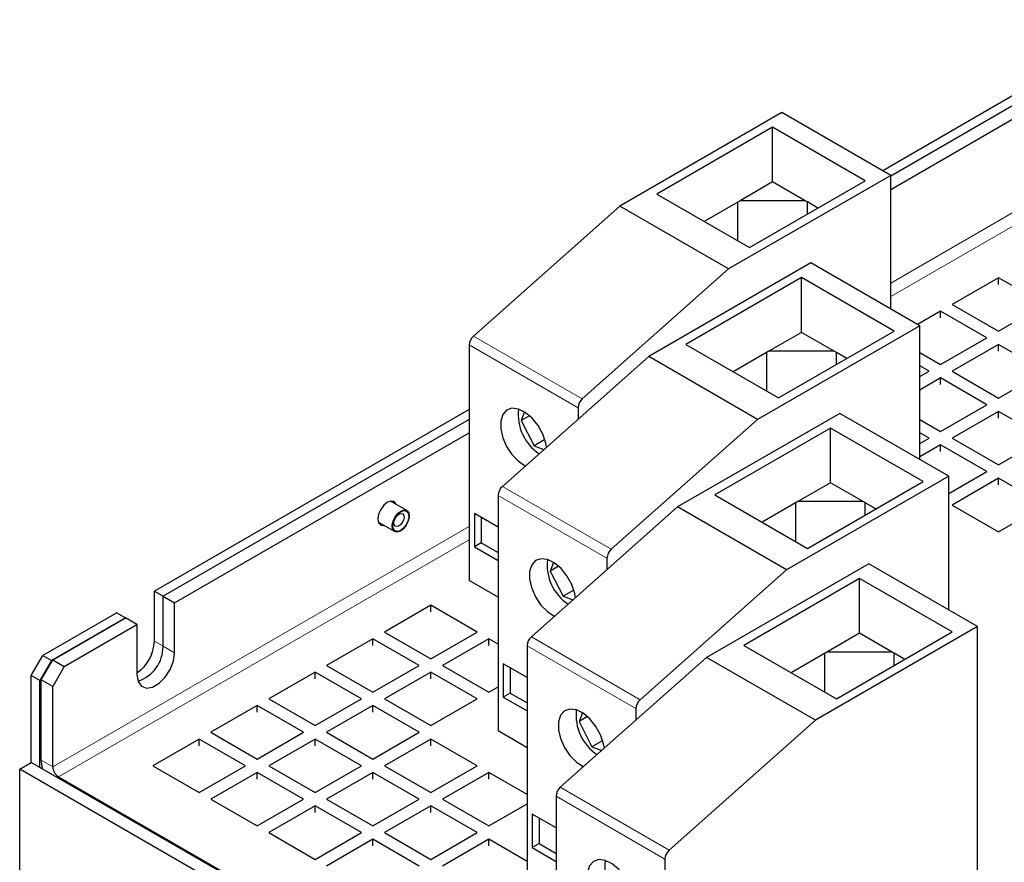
# Model space of a CAD drawing. Header units: millimetres. Extents: x 5 to 418, y 2 to 292.
# Tile 12 of 19: x 251 to 283, y 167 to 194. Entities that reach past the tile are written whole.
import ezdxf

# ---------------------------------------------------------------- set-up
doc = ezdxf.new("R2010")
doc.units = ezdxf.units.MM

msp = doc.modelspace()

# ---------------------------------------------------------------- linework, layer by layer
at = {"color": 7, "linetype": 'Continuous', "lineweight": 25}
for p, q in [((291.7942, 196.6009), (279.02, 189.2265)), ((292.077, 196.4376), (279.2831, 189.0519)), ((279.2831, 188.6164), (292.4541, 196.2199)), ((275.7381, 191.1211), (270.4584, 188.0732)), ((279.2831, 189.0746), (275.7381, 191.1211)), ((275.4364, 190.6421), (271.6652, 188.465)), ((278.4534, 188.9005), (275.4364, 190.6421)), ((275.4364, 188.8602), (275.4364, 190.6421)), ((279.2831, 189.0746), (274.0034, 186.0267)), ((275.4364, 188.8602), (274.3744, 188.2471)), ((274.6822, 186.7234), (278.4534, 188.9005)), ((276.4985, 188.2471), (275.4364, 188.8602)), ((279.2831, 184.7204), (279.2831, 189.0746)), ((271.6652, 188.465), (274.6822, 186.7234)), ((274.3744, 188.2471), (273.2085, 187.5741)), ((274.3051, 186.9411), (274.3051, 188.2071)), ((276.4985, 188.2471), (274.3744, 188.2471)), ((276.5678, 188.2071), (276.4985, 188.2471)), ((276.9101, 188.0095), (276.5678, 188.2071)), ((276.5678, 187.8119), (276.5678, 188.2071)), ((270.4584, 188.0732), (265.6953, 183.8427)), ((274.0034, 186.0267), (270.4584, 188.0732)), ((274.0034, 186.0267), (269.2403, 181.7962)), ((276.6809, 186.2226), (271.4012, 183.1747)), ((280.2259, 184.1762), (276.6809, 186.2226)), ((276.3792, 185.7437), (272.608, 183.5666)), ((279.3962, 184.002), (276.3792, 185.7437)), ((276.3792, 183.9618), (276.3792, 185.7437)), ((282.7903, 185.7422), (281.2818, 184.8713)), ((284.2988, 184.8713), (282.7903, 185.7422)), ((282.7903, 185.5244), (282.7903, 185.7422)), ((280.9047, 184.6536), (280.1518, 184.219)), ((282.4132, 183.7828), (280.9047, 184.6536)), ((280.9047, 184.4359), (280.9047, 184.6536)), ((281.2818, 184.8713), (282.7903, 184.0005)), ((282.7903, 184.0005), (284.2988, 184.8713)), ((280.2259, 184.1762), (274.9462, 181.1283)), ((275.625, 181.8249), (279.3962, 184.002)), ((280.2259, 179.822), (280.2259, 184.1762)), ((276.3792, 183.9618), (275.3172, 183.3487)), ((277.4413, 183.3487), (276.3792, 183.9618)), ((280.9047, 182.9119), (282.4132, 183.7828)), ((265.5558, 183.5519), (265.5558, 175.8799)), ((272.608, 183.5666), (275.625, 181.8249)), ((282.7903, 183.5651), (281.2818, 182.6942)), ((284.2988, 182.6942), (282.7903, 183.5651)), ((282.7903, 183.3473), (282.7903, 183.5651)), ((271.4012, 183.1747), (266.6381, 178.9442)), ((274.9462, 181.1283), (271.4012, 183.1747)), ((275.3172, 183.3487), (274.1513, 182.6756)), ((275.2479, 182.0426), (275.2479, 183.3087)), ((277.4413, 183.3487), (275.3172, 183.3487)), ((277.5106, 183.3087), (277.4413, 183.3487)), ((277.8529, 183.1111), (277.5106, 183.3087)), ((277.5106, 182.9135), (277.5106, 183.3087)), ((280.2259, 183.3038), (280.9047, 182.9119)), ((280.5276, 182.6942), (280.2259, 182.8684)), ((280.2259, 182.5201), (280.5276, 182.6942)), ((280.9047, 182.4765), (280.2259, 182.0847)), ((282.4132, 181.6057), (280.9047, 182.4765)), ((280.9047, 182.2588), (280.9047, 182.4765)), ((281.2818, 182.6942), (282.7903, 181.8234)), ((282.7903, 181.8234), (284.2988, 182.6942)), ((265.5558, 181.4538), (255.3074, 175.5376)), ((269.1007, 181.5054), (269.1007, 181.1315)), ((280.9047, 180.7349), (282.4132, 181.6057)), ((265.5558, 181.1273), (255.5903, 175.3743)), ((267.3604, 181.3697), (267.2504, 181.0871)), ((267.5248, 181.2455), (267.2504, 181.0871)), ((274.9462, 181.1283), (270.1831, 176.8978)), ((277.6237, 181.3242), (272.344, 178.2763)), ((281.1687, 179.2777), (277.6237, 181.3242)), ((280.2259, 181.1267), (280.9047, 180.7349)), ((282.7903, 181.388), (281.2818, 180.5171)), ((284.2988, 180.5171), (282.7903, 181.388)), ((282.7903, 181.1702), (282.7903, 181.388)), ((267.2504, 181.0871), (267.669, 180.2664)), ((277.322, 180.8452), (273.5508, 178.6681)), ((280.339, 179.1036), (277.322, 180.8452)), ((277.322, 179.0633), (277.322, 180.8452)), ((255.9674, 175.1566), (265.5558, 180.6918)), ((280.5276, 180.5171), (280.2259, 180.6913)), ((280.2259, 180.343), (280.5276, 180.5171)), ((281.2818, 180.5171), (282.7903, 179.6463)), ((282.7903, 179.6463), (284.2988, 180.5171)), ((268.0192, 180.4685), (267.669, 180.2664)), ((267.669, 180.2664), (267.9904, 180.1453)), ((280.9047, 180.2994), (280.2259, 179.9076)), ((282.4132, 179.4286), (280.9047, 180.2994)), ((280.9047, 180.0817), (280.9047, 180.2994)), ((281.1687, 179.2777), (275.889, 176.2298)), ((281.1687, 178.7102), (282.4132, 179.4286)), ((281.1687, 174.9236), (281.1687, 179.2777)), ((282.7903, 179.2109), (281.2818, 178.3401)), ((284.2988, 178.3401), (282.7903, 179.2109)), ((282.7903, 178.9932), (282.7903, 179.2109)), ((277.322, 179.0633), (276.26, 178.4502)), ((276.5678, 176.9265), (280.339, 179.1036)), ((278.3841, 178.4502), (277.322, 179.0633)), ((266.4986, 178.6534), (266.4986, 170.9815)), ((273.5508, 178.6681), (276.5678, 176.9265)), ((263.5253, 178.1598), (262.9951, 178.4658)), ((272.344, 178.2763), (267.5809, 174.0458)), ((275.889, 176.2298), (272.344, 178.2763)), ((276.26, 178.4502), (275.0941, 177.7772)), ((276.1907, 177.1442), (276.1907, 178.4102)), ((278.3841, 178.4502), (276.26, 178.4502)), ((278.4534, 178.4102), (278.3841, 178.4502)), ((278.7957, 178.2126), (278.4534, 178.4102)), ((278.4534, 178.015), (278.4534, 178.4102)), ((281.2818, 178.3401), (282.7903, 177.4692)), ((282.7903, 177.4692), (284.2988, 178.3401)), ((266.4986, 177.622), (265.7255, 178.0683)), ((265.7255, 178.0683), (265.7255, 176.9796)), ((265.9518, 177.9377), (265.9518, 177.1102)), ((262.6018, 177.7846), (263.132, 177.4785)), ((265.9518, 177.1102), (265.7255, 176.9796)), ((265.7255, 176.9796), (266.4986, 176.5333)), ((265.9518, 177.1102), (266.4986, 176.7945)), ((268.3032, 176.4713), (268.1932, 176.1886)), ((268.4676, 176.347), (268.1932, 176.1886)), ((270.0436, 176.607), (270.0436, 176.233)), ((278.5665, 176.4257), (273.2868, 173.3778)), ((282.1115, 174.3793), (278.5665, 176.4257)), ((268.1932, 176.1886), (268.6118, 175.3679)), ((275.889, 176.2298), (271.1259, 171.9993)), ((266.4986, 175.3357), (265.5558, 175.8799)), ((278.2648, 175.9468), (274.4936, 173.7697)), ((281.2818, 174.2051), (278.2648, 175.9468)), ((278.2648, 174.1649), (278.2648, 175.9468)), ((255.3074, 175.5376), (255.5903, 175.3743)), ((255.3074, 173.9045), (255.3074, 175.5376)), ((255.5903, 173.7412), (255.5903, 175.3743)), ((255.5903, 175.3743), (255.9674, 175.1566)), ((268.962, 175.5701), (268.6118, 175.3679)), ((268.6118, 175.3679), (268.9332, 175.2468)), ((255.9674, 173.5235), (255.9674, 175.1566)), ((264.3113, 175.0744), (262.8028, 174.2036)), ((265.8198, 174.2036), (264.3113, 175.0744)), ((264.3113, 174.8567), (264.3113, 175.0744)), ((254.0818, 174.83), (251.6776, 173.4421)), ((254.0818, 174.83), (254.3646, 174.6668)), ((254.3646, 174.6668), (251.9605, 173.2789)), ((251.9982, 173.3006), (254.3646, 174.6668)), ((252.3753, 173.0829), (254.7418, 174.449)), ((254.7418, 174.449), (254.3646, 174.6668)), ((254.7418, 174.449), (254.7418, 172.816)), ((262.8028, 174.2036), (264.3113, 173.3328)), ((264.3113, 173.3328), (265.8198, 174.2036)), ((282.1115, 174.3793), (276.8318, 171.3314)), ((278.2648, 174.1649), (277.2028, 173.5518)), ((277.5106, 172.028), (281.2818, 174.2051)), ((279.3269, 173.5518), (278.2648, 174.1649)), ((282.1115, 165.0163), (282.1115, 174.3793)), ((262.4257, 173.9859), (260.9172, 173.115)), ((263.9342, 173.115), (262.4257, 173.9859)), ((262.4257, 173.7681), (262.4257, 173.9859)), ((266.1969, 173.9859), (264.6884, 173.115)), ((266.4986, 173.8117), (266.1969, 173.9859)), ((266.1969, 173.7681), (266.1969, 173.9859)), ((267.4414, 173.755), (267.4414, 166.0831)), ((274.4936, 173.7697), (277.5106, 172.028)), ((251.3005, 172.7889), (251.6776, 173.4421)), ((251.6776, 173.4421), (251.9605, 173.2789)), ((277.2028, 173.5518), (276.037, 172.8787)), ((277.1335, 172.2457), (277.1335, 173.5118)), ((279.3269, 173.5518), (277.2028, 173.5518)), ((279.3962, 173.5118), (279.3269, 173.5518)), ((279.7385, 173.3142), (279.3962, 173.5118)), ((279.3962, 173.1166), (279.3962, 173.5118)), ((251.9605, 173.2789), (251.5834, 172.6257)), ((251.6211, 172.6474), (251.9982, 173.3006)), ((251.9982, 173.3006), (252.3753, 173.0829)), ((260.9172, 173.115), (262.4257, 172.2442)), ((262.4257, 172.2442), (263.9342, 173.115)), ((264.6884, 173.115), (266.1969, 172.2442)), ((267.4414, 172.7235), (266.6683, 173.1698)), ((266.6683, 173.1698), (266.6683, 172.0811)), ((273.2868, 173.3778), (268.5238, 169.1473)), ((276.8318, 171.3314), (273.2868, 173.3778)), ((251.5834, 172.6257), (251.3005, 172.7889)), ((251.3005, 169.9583), (251.3005, 172.7889)), ((252.3753, 173.0829), (251.9982, 172.4297)), ((260.54, 172.8973), (259.0315, 172.0265)), ((262.0485, 172.0265), (260.54, 172.8973)), ((260.54, 172.6796), (260.54, 172.8973)), ((264.3113, 172.8973), (262.8028, 172.0265)), ((265.8198, 172.0265), (264.3113, 172.8973)), ((264.3113, 172.6796), (264.3113, 172.8973)), ((266.8946, 173.0392), (266.8946, 172.2118)), ((251.5834, 169.795), (251.5834, 172.6257)), ((251.9982, 172.4297), (251.6211, 172.6474)), ((251.6211, 170.0345), (251.6211, 172.6474)), ((251.9982, 169.8168), (251.9982, 172.4297)), ((266.1969, 172.2442), (266.4986, 172.4184)), ((266.8946, 172.2118), (266.6683, 172.0811)), ((266.8946, 172.2118), (267.4414, 171.8961)), ((259.0315, 172.0265), (260.54, 171.1557)), ((260.54, 171.1557), (262.0485, 172.0265)), ((262.8028, 172.0265), (264.3113, 171.1557)), ((264.3113, 171.1557), (265.8198, 172.0265)), ((266.6683, 172.0811), (267.4414, 171.6348)), ((258.6544, 171.8088), (257.1459, 170.938)), ((260.1629, 170.938), (258.6544, 171.8088)), ((258.6544, 171.5911), (258.6544, 171.8088)), ((262.4257, 171.8088), (260.9172, 170.938)), ((263.9342, 170.938), (262.4257, 171.8088)), ((262.4257, 171.5911), (262.4257, 171.8088)), ((269.246, 171.5728), (269.136, 171.2902)), ((270.9864, 171.7085), (270.9864, 171.3346)), ((269.4104, 171.4486), (269.136, 171.2902)), ((269.136, 171.2902), (269.5546, 170.4695)), ((276.8318, 171.3314), (272.0687, 167.1009)), ((257.1459, 170.938), (258.6544, 170.0671)), ((258.6544, 170.0671), (260.1629, 170.938)), ((260.9172, 170.938), (262.4257, 170.0671)), ((262.4257, 170.0671), (263.9342, 170.938)), ((267.4414, 170.4372), (266.4986, 170.9815)), ((256.7688, 170.7203), (255.2603, 169.8494)), ((258.2773, 169.8494), (256.7688, 170.7203)), ((256.7688, 170.5025), (256.7688, 170.7203)), ((260.54, 170.7203), (259.0315, 169.8494)), ((262.0485, 169.8494), (260.54, 170.7203)), ((260.54, 170.5025), (260.54, 170.7203)), ((264.3113, 170.7203), (262.8028, 169.8494)), ((265.8198, 169.8494), (264.3113, 170.7203)), ((264.3113, 170.5025), (264.3113, 170.7203)), ((269.9048, 170.6716), (269.5546, 170.4695)), ((269.5546, 170.4695), (269.876, 170.3484)), ((250.9234, 169.7406), (251.3005, 169.9583)), ((273.3622, 157.2223), (251.3005, 169.9583)), ((250.9234, 86.9978), (250.9234, 169.7406)), ((272.9851, 157.0046), (250.9234, 169.7406)), ((255.2603, 169.8494), (256.7688, 168.9786)), ((256.7688, 168.9786), (258.2773, 169.8494)), ((258.6544, 169.6317), (257.1459, 168.7609)), ((260.1629, 168.7609), (258.6544, 169.6317)), ((258.6544, 169.414), (258.6544, 169.6317)), ((259.0315, 169.8494), (260.54, 168.9786)), ((260.54, 168.9786), (262.0485, 169.8494)), ((262.4257, 169.6317), (260.9172, 168.7609)), ((263.9342, 168.7609), (262.4257, 169.6317)), ((262.4257, 169.414), (262.4257, 169.6317)), ((262.8028, 169.8494), (264.3113, 168.9786)), ((264.3113, 168.9786), (265.8198, 169.8494)), ((266.1969, 169.6317), (264.6884, 168.7609)), ((267.4414, 168.9133), (266.1969, 169.6317)), ((266.1969, 169.414), (266.1969, 169.6317)), ((252.1868, 169.4902), (273.4, 157.2441)), ((257.1459, 168.7609), (258.6544, 167.89)), ((258.6544, 167.89), (260.1629, 168.7609)), ((260.9172, 168.7609), (262.4257, 167.89)), ((262.4257, 167.89), (263.9342, 168.7609)), ((264.6884, 168.7609), (266.1969, 167.89)), ((268.3842, 168.8565), (268.3842, 161.1846)), ((260.54, 168.5432), (259.0315, 167.6723)), ((262.0485, 167.6723), (260.54, 168.5432)), ((260.54, 168.3254), (260.54, 168.5432)), ((264.3113, 168.5432), (262.8028, 167.6723)), ((265.8198, 167.6723), (264.3113, 168.5432)), ((264.3113, 168.3254), (264.3113, 168.5432)), ((266.1969, 167.89), (267.4414, 168.6085)), ((268.3842, 167.8251), (267.6111, 168.2714)), ((267.6111, 168.2714), (267.6111, 167.1827)), ((267.8374, 168.1408), (267.8374, 167.3133)), ((259.0315, 167.6723), (260.54, 166.8015)), ((260.54, 166.8015), (262.0485, 167.6723)), ((262.8028, 167.6723), (264.3113, 166.8015)), ((264.3113, 166.8015), (265.8198, 167.6723)), ((262.4257, 167.4546), (260.9172, 166.5838)), ((263.9342, 166.5838), (262.4257, 167.4546)), ((262.4257, 167.2369), (262.4257, 167.4546)), ((266.1969, 167.4546), (264.6884, 166.5838)), ((267.4414, 166.7362), (266.1969, 167.4546)), ((266.1969, 167.2369), (266.1969, 167.4546)), ((267.8374, 167.3133), (267.6111, 167.1827)), ((267.6111, 167.1827), (268.3842, 166.7364)), ((267.8374, 167.3133), (268.3842, 166.9976)), ((271.9292, 166.8101), (271.9292, 159.1381))]:
    msp.add_line(p, q, dxfattribs=at)
at = {"color": 7, "linetype": 'Continuous', "lineweight": 18}
for p, q in [((296.4234, 195.4629), (279.2831, 185.568)), ((296.6119, 195.1363), (279.2831, 185.1326)), ((265.6953, 183.8427), (269.2403, 181.7962)), ((269.1007, 181.5054), (265.5558, 183.5519)), ((266.6381, 178.9442), (270.1831, 176.8978)), ((270.0436, 176.607), (266.4986, 178.6534)), ((265.5558, 177.6434), (251.9982, 169.8168)), ((265.5558, 177.208), (252.1868, 169.4902)), ((255.3074, 173.9045), (255.5903, 173.7412)), ((255.9674, 173.5235), (255.5903, 173.7412)), ((270.9864, 171.7085), (267.4414, 173.755)), ((267.5809, 174.0458), (271.1259, 171.9993)), ((251.9982, 169.8168), (251.6211, 170.0345)), ((252.1868, 169.4902), (252.1868, 169.4467)), ((268.5238, 169.1473), (272.0687, 167.1009)), ((271.9292, 166.8101), (268.3842, 168.8565))]:
    msp.add_line(p, q, dxfattribs=at)
at = {"color": 7, "linetype": 'Continuous', "lineweight": 25, "flags": 128}
for points in [[(268.0738, 180.2194), (268.049, 180.3587), (267.9515, 180.6489), (267.7985, 180.9275), (267.6038, 181.1698), (267.3846, 181.3541), (267.1604, 181.4641), (266.9511, 181.4901), (266.7754, 181.4297), (266.6487, 181.2883), (266.5824, 181.0784), (266.5824, 180.8188), (266.6487, 180.5325), (266.7754, 180.2448), (266.9511, 179.9815), (267.1604, 179.7658), (267.3846, 179.617), (267.3917, 179.6135)], [(262.8971, 178.4276), (262.778, 178.3315), (262.6771, 178.1953), (262.6096, 178.0398), (262.5859, 177.8887), (262.6096, 177.7648), (262.6771, 177.6872), (262.778, 177.6676), (262.799, 177.6707)], [(263.1923, 178.352), (263.1845, 178.3717), (263.1171, 178.4493), (263.0161, 178.4689), (262.8971, 178.4276)], [(263.5407, 178.1494), (263.5934, 178.0703), (263.6058, 177.9529), (263.576, 177.8152), (263.5086, 177.6781), (263.4137, 177.5625), (263.3059, 177.4859), (263.2015, 177.4601), (263.1165, 177.4889), (263.0638, 177.568), (263.0514, 177.6854), (263.0812, 177.8231), (263.1487, 177.9602), (263.2435, 178.0758), (263.3513, 178.1524), (263.4557, 178.1782), (263.5407, 178.1494)], [(263.5291, 178.1314), (263.579, 178.0566), (263.5907, 177.9456), (263.5625, 177.8154), (263.4988, 177.6858), (263.4091, 177.5765), (263.3071, 177.5041), (263.2085, 177.4797), (263.1281, 177.5069), (263.0783, 177.5817), (263.0665, 177.6927), (263.0947, 177.8228), (263.1585, 177.9525), (263.2482, 178.0618), (263.3501, 178.1342), (263.4488, 178.1586), (263.5291, 178.1314)], [(263.3979, 178.0477), (263.4291, 178.0008), (263.4365, 177.9312), (263.4188, 177.8495), (263.3788, 177.7681), (263.3225, 177.6995), (263.2586, 177.6541), (263.1967, 177.6388), (263.1462, 177.6559), (263.115, 177.7028), (263.1076, 177.7724), (263.1253, 177.8541), (263.1653, 177.9355), (263.2216, 178.0041), (263.2855, 178.0495), (263.3474, 178.0648), (263.3979, 178.0477)], [(269.0166, 175.321), (268.9918, 175.4603), (268.8943, 175.7505), (268.7413, 176.0291), (268.5466, 176.2713), (268.3274, 176.4556), (268.1032, 176.5656), (267.894, 176.5916), (267.7182, 176.5312), (267.5915, 176.3898), (267.5253, 176.18), (267.5253, 175.9204), (267.5915, 175.634), (267.7182, 175.3464), (267.894, 175.083), (268.1032, 174.8674), (268.3274, 174.7185), (268.3345, 174.7151)], [(254.7418, 172.816), (254.7787, 172.5953), (254.8851, 172.4439), (255.0482, 172.38), (255.2482, 172.4114), (255.461, 172.5343), (255.661, 172.7338), (255.824, 172.9859), (255.9305, 173.2601), (255.9674, 173.5235)], [(269.9595, 170.4225), (269.9346, 170.5618), (269.8371, 170.8521), (269.6841, 171.1306), (269.4894, 171.3729), (269.2702, 171.5572), (269.046, 171.6672), (268.8368, 171.6932), (268.661, 171.6328), (268.5343, 171.4914), (268.4681, 171.2815), (268.4681, 171.0219), (268.5343, 170.7356), (268.661, 170.4479), (268.8368, 170.1846), (269.046, 169.9689), (269.2702, 169.8201), (269.2773, 169.8167)], [(270.9109, 165.3873), (270.8774, 165.6634), (270.7799, 165.9536), (270.627, 166.2322), (270.4322, 166.4744), (270.2131, 166.6587), (269.9889, 166.7688), (269.7796, 166.7947), (269.6038, 166.7343), (269.4771, 166.5929), (269.4109, 166.3831), (269.4109, 166.1235), (269.4771, 165.8371), (269.6038, 165.5495), (269.7796, 165.2861), (269.9889, 165.0705), (270.2131, 164.9216), (270.4322, 164.8529), (270.627, 164.8703), (270.7799, 164.9723), (270.8774, 165.1499), (270.9109, 165.3873)]]:
    msp.add_lwpolyline(points, dxfattribs=at)
at = {"color": 7, "linetype": 'Continuous', "lineweight": 25}
for centre, radius, start, end in [((265.9732, 183.5305), 0.4179, 131.66826, 177.06549), ((269.5181, 181.484), 0.4179, 131.66826, 177.06549), ((268.7013, 181.2973), 1.5514, 173.81136, 236.14243), ((266.916, 178.632), 0.4179, 131.66826, 177.06549), ((270.461, 176.5856), 0.4179, 131.66826, 177.06549), ((269.6441, 176.3989), 1.5514, 173.81136, 236.14243), ((253.9831, 173.9593), 1.3255, 304.91621, 357.63187), ((254.4067, 173.7274), 1.1837, 288.17432, 0.66841), ((267.8588, 173.7336), 0.4179, 131.66826, 177.06549), ((271.4038, 171.6871), 0.4179, 131.66826, 177.06549), ((270.5869, 171.5004), 1.5514, 173.81136, 236.14243), ((252.6375, 170.0527), 1.0166, 181.02671, 197.56247), ((252.4076, 169.8354), 0.4098, 182.60548, 237.39452), ((268.8016, 168.8351), 0.4179, 131.66826, 177.06549), ((272.3466, 166.7887), 0.4179, 131.66826, 177.06549), ((271.4764, 166.5845), 1.5004, 172.93044, 247.06418)]:
    msp.add_arc(centre, radius, start, end, dxfattribs=at)

doc.saveas('drawing.dxf')
